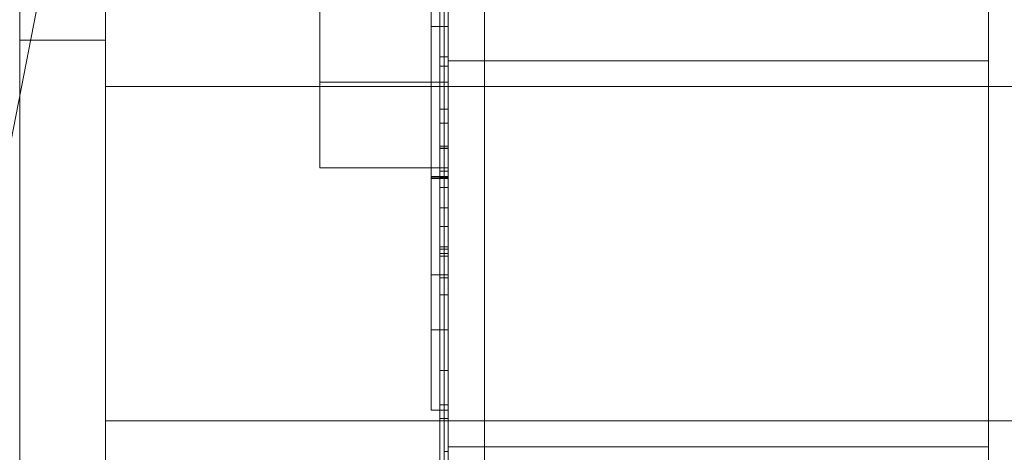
# Model space of a CAD drawing. Header units: inches. Extents: x 1 to 109, y 1 to 85.
# Tile 121 of 256: x 87.2711 to 87.3668, y 15.479 to 15.521. Entities that reach past the tile are written whole.
import ezdxf

# ---------------------------------------------------------------- set-up
doc = ezdxf.new("R2010")
doc.units = ezdxf.units.IN
doc.header["$MEASUREMENT"] = 0

msp = doc.modelspace()

# ---------------------------------------------------------------- linework, layer by layer
at = {"color": 7, "linetype": 'Continuous', "lineweight": 15, "ltscale": 5}
for p, q in [((87.316226, 21.519105), (87.316226, 15.477438)), ((87.312721, 17.831605), (87.312721, 14.831605)), ((87.365221, 14.831605), (87.365221, 17.831605)), ((87.316226, 15.477438), (87.316226, 16.537438)), ((87.312305, 15.458215), (87.312305, 16.395715)), ((87.312721, 15.458215), (87.312721, 16.395715)), ((87.312305, 15.454995), (87.312305, 16.392495)), ((87.312721, 15.454995), (87.312721, 16.392495)), ((87.312305, 15.406605), (87.312305, 15.593632)), ((87.312721, 15.406605), (87.312721, 15.593632)), ((87.312305, 15.406605), (87.312305, 15.590412)), ((87.312721, 15.406605), (87.312721, 15.590412)), ((87.254024, 15.42637), (87.282779, 15.573701)), ((87.300221, 15.564938), (87.300221, 15.514938)), ((87.312721, 15.064938), (87.312721, 15.564938)), ((87.312721, 15.564938), (87.312721, 15.514938)), ((87.271055, 15.439938), (87.271055, 15.556605)), ((87.279388, 15.556605), (87.279388, 15.439938)), ((87.312721, 15.439938), (87.312721, 15.556605)), ((87.311888, 15.512302), (87.311888, 15.537008)), ((87.312721, 15.512302), (87.312721, 15.537008)), ((87.311888, 15.508525), (87.311888, 15.52766)), ((87.312721, 15.508525), (87.312721, 15.52766)), ((87.311888, 15.525323), (87.311888, 15.517404)), ((87.312721, 15.525323), (87.312721, 15.517404)), ((87.311888, 15.52188), (87.311888, 15.502745)), ((87.312721, 15.52188), (87.312721, 15.502745)), ((87.311055, 15.520361), (87.312721, 15.520361)), ((87.279388, 15.51903), (87.271055, 15.51903)), ((87.271055, 15.477514), (87.271055, 15.51903)), ((87.279388, 15.514522), (87.279388, 15.519009)), ((87.311888, 15.517404), (87.311888, 15.512302)), ((87.311888, 15.517404), (87.312721, 15.517404)), ((87.312721, 15.517404), (87.312721, 15.512302)), ((87.365221, 15.517022), (87.312721, 15.517022)), ((87.312721, 15.517022), (87.312721, 15.479607)), ((87.365221, 15.517022), (87.365221, 15.479607)), ((87.311888, 15.516496), (87.312721, 15.516496)), ((87.300221, 15.514938), (87.312721, 15.514938)), ((87.300221, 15.506605), (87.300221, 15.514938)), ((87.312721, 15.506605), (87.312721, 15.514938)), ((87.279388, 15.514522), (87.279388, 15.482022)), ((87.279388, 15.482022), (87.279388, 15.514522)), ((87.279388, 15.482022), (87.279388, 15.514522)), ((87.279388, 15.514522), (87.416888, 15.514522)), ((87.311888, 15.512302), (87.312721, 15.512302)), ((87.311888, 15.510966), (87.312721, 15.510966)), ((87.311888, 15.510966), (87.311888, 15.506292)), ((87.312721, 15.510966), (87.312721, 15.506292)), ((87.311888, 15.508713), (87.311888, 15.498947)), ((87.311888, 15.508713), (87.312721, 15.508713)), ((87.311888, 15.508525), (87.312721, 15.508525)), ((87.311888, 15.498947), (87.311888, 15.508483)), ((87.311888, 15.508483), (87.312721, 15.508483)), ((87.312721, 15.508713), (87.312721, 15.498947)), ((87.312721, 15.498947), (87.312721, 15.508483)), ((87.300221, 15.506605), (87.312721, 15.506605)), ((87.311888, 15.506292), (87.312721, 15.506292)), ((87.312305, 15.506605), (87.312305, 15.475828)), ((87.312305, 15.506605), (87.312721, 15.506605)), ((87.312305, 15.506605), (87.312305, 15.479048)), ((87.312305, 15.506605), (87.312305, 15.460492)), ((87.312305, 15.506605), (87.312305, 15.468632)), ((87.312305, 15.506605), (87.312305, 15.465412)), ((87.312721, 15.506605), (87.312721, 15.475828)), ((87.312721, 15.506605), (87.312721, 15.479048)), ((87.312721, 15.506605), (87.312721, 15.460492)), ((87.312721, 15.506605), (87.312721, 15.468632)), ((87.312721, 15.506605), (87.312721, 15.465412)), ((87.311055, 15.505763), (87.312721, 15.505763)), ((87.311055, 15.505737), (87.312721, 15.505737)), ((87.311055, 15.505703), (87.312721, 15.505703)), ((87.311055, 15.505581), (87.312721, 15.505581)), ((87.311888, 15.505625), (87.312721, 15.505625)), ((87.311888, 15.505625), (87.311888, 15.50093)), ((87.311888, 15.498707), (87.311888, 15.505625)), ((87.312721, 15.505625), (87.312721, 15.50093)), ((87.312721, 15.498707), (87.312721, 15.505625)), ((87.311888, 15.494273), (87.311888, 15.504696)), ((87.311888, 15.504696), (87.312721, 15.504696)), ((87.312721, 15.494273), (87.312721, 15.504696)), ((87.311888, 15.502745), (87.311888, 15.498947)), ((87.311888, 15.502745), (87.312721, 15.502745)), ((87.312721, 15.502745), (87.312721, 15.498947)), ((87.311888, 15.50093), (87.312721, 15.50093)), ((87.311888, 15.50093), (87.311888, 15.495942)), ((87.312721, 15.50093), (87.312721, 15.495942)), ((87.311888, 15.498947), (87.311888, 15.494273)), ((87.311888, 15.498947), (87.312721, 15.498947)), ((87.311888, 15.498707), (87.312721, 15.498707)), ((87.311888, 15.498029), (87.311888, 15.498707)), ((87.312721, 15.498947), (87.312721, 15.494273)), ((87.312721, 15.498029), (87.312721, 15.498707)), ((87.311888, 15.498279), (87.312721, 15.498279)), ((87.311888, 15.498279), (87.311888, 15.486928)), ((87.311888, 15.470902), (87.311888, 15.498279)), ((87.311888, 15.498029), (87.312721, 15.498029)), ((87.311888, 15.476578), (87.311888, 15.498029)), ((87.312721, 15.498279), (87.312721, 15.486928)), ((87.312721, 15.470902), (87.312721, 15.498279)), ((87.312721, 15.476578), (87.312721, 15.498029)), ((87.311055, 15.496208), (87.312721, 15.496208)), ((87.311888, 15.495942), (87.312721, 15.495942)), ((87.311888, 15.495942), (87.311888, 15.477141)), ((87.312721, 15.495942), (87.312721, 15.477141)), ((87.311888, 15.494273), (87.312721, 15.494273)), ((87.311055, 15.49087), (87.312721, 15.49087)), ((87.311888, 15.486928), (87.312721, 15.486928)), ((87.311888, 15.486928), (87.311888, 15.482254)), ((87.312721, 15.486928), (87.312721, 15.482254)), ((87.311888, 15.483589), (87.312721, 15.483589)), ((87.311055, 15.483079), (87.312721, 15.483079)), ((87.311888, 15.482254), (87.311888, 15.470902)), ((87.311888, 15.482254), (87.312721, 15.482254)), ((87.312721, 15.482254), (87.312721, 15.470902)), ((87.279388, 15.482022), (87.279388, 15.477534)), ((87.416888, 15.482022), (87.279388, 15.482022)), ((87.312721, 15.479522), (87.365221, 15.479522)), ((87.312305, 15.479048), (87.312721, 15.479048)), ((87.312305, 15.460492), (87.312305, 15.479048)), ((87.312721, 15.460492), (87.312721, 15.479048))]:
    msp.add_line(p, q, dxfattribs=at)
for points, knots in [([(87.311055, 15.528152), (87.311055, 15.528145), (87.311055, 15.528131), (87.311055, 15.528101), (87.311055, 15.528052), (87.311055, 15.527973), (87.311055, 15.527866), (87.311055, 15.527733), (87.311055, 15.527573), (87.311055, 15.527384), (87.311055, 15.527165), (87.311055, 15.526915), (87.311055, 15.526634), (87.311055, 15.526323), (87.311055, 15.525981), (87.311055, 15.525612), (87.311055, 15.525216), (87.311055, 15.524795), (87.311055, 15.524346), (87.311055, 15.523871), (87.311055, 15.523371), (87.311055, 15.52282), (87.311055, 15.522214), (87.311055, 15.521547), (87.311055, 15.520853), (87.311055, 15.520169), (87.311055, 15.519502), (87.311055, 15.518854), (87.311055, 15.51819), (87.311055, 15.517508), (87.311055, 15.516809), (87.311055, 15.516108), (87.311055, 15.515407), (87.311055, 15.514708), (87.311055, 15.513996), (87.311055, 15.513274), (87.311055, 15.512543), (87.311055, 15.511803), (87.311055, 15.511056), (87.311055, 15.510302), (87.311055, 15.509544), (87.311055, 15.508786), (87.311055, 15.508029), (87.311055, 15.507275), (87.311055, 15.506519), (87.311055, 15.506015), (87.311055, 15.505763)], [0, 0, 0, 0, 0.021956, 0.043902, 0.065842, 0.087789, 0.109745, 0.131703, 0.153656, 0.175607, 0.198605, 0.221605, 0.244603, 0.267598, 0.290595, 0.313597, 0.336598, 0.359596, 0.38259, 0.405585, 0.428585, 0.451586, 0.478689, 0.50579, 0.532891, 0.559996, 0.582995, 0.605992, 0.628988, 0.651986, 0.674984, 0.697983, 0.719667, 0.741352, 0.763037, 0.784722, 0.806406, 0.828088, 0.849771, 0.871458, 0.893149, 0.914835, 0.936125, 0.957408, 0.978699, 1, 1, 1, 1]), ([(87.311055, 15.505703), (87.311055, 15.505964), (87.311055, 15.506486), (87.311055, 15.507269), (87.311055, 15.508051), (87.311055, 15.50883), (87.311055, 15.509605), (87.311055, 15.510376), (87.311055, 15.51114), (87.311055, 15.51191), (87.311055, 15.512684), (87.311055, 15.51346), (87.311055, 15.514224), (87.311055, 15.514974), (87.311055, 15.515711), (87.311055, 15.516481), (87.311055, 15.517281), (87.311055, 15.518104), (87.311055, 15.518902), (87.311055, 15.519673), (87.311055, 15.520415), (87.311055, 15.521127), (87.311055, 15.521812), (87.311055, 15.522472), (87.311055, 15.523071), (87.311055, 15.52361), (87.311055, 15.524094), (87.311055, 15.524555), (87.311055, 15.524992), (87.311055, 15.525404), (87.311055, 15.525784), (87.311055, 15.52613), (87.311055, 15.526443), (87.311055, 15.526729), (87.311055, 15.526986), (87.311055, 15.527235), (87.311055, 15.527467), (87.311055, 15.527676), (87.311055, 15.52785), (87.311055, 15.527976), (87.311055, 15.528059), (87.311055, 15.528105), (87.311055, 15.528133), (87.311055, 15.528145), (87.311055, 15.528152)], [0, 0, 0, 0, 0.021958, 0.043905, 0.065843, 0.08779, 0.109748, 0.131708, 0.153662, 0.175612, 0.19861, 0.221611, 0.244609, 0.267605, 0.290604, 0.313605, 0.341203, 0.368798, 0.396394, 0.423991, 0.451585, 0.478687, 0.505793, 0.532899, 0.559999, 0.582994, 0.605994, 0.628993, 0.651991, 0.674987, 0.697986, 0.719671, 0.741355, 0.76304, 0.784726, 0.806411, 0.833511, 0.860615, 0.887729, 0.914836, 0.936123, 0.957404, 0.978697, 1, 1, 1, 1]), ([(87.312721, 15.528152), (87.312721, 15.528145), (87.312721, 15.528131), (87.312721, 15.528101), (87.312721, 15.528052), (87.312721, 15.527973), (87.312721, 15.527866), (87.312721, 15.527733), (87.312721, 15.527573), (87.312721, 15.527384), (87.312721, 15.527165), (87.312721, 15.526915), (87.312721, 15.526634), (87.312721, 15.526323), (87.312721, 15.525981), (87.312721, 15.525612), (87.312721, 15.525216), (87.312721, 15.524795), (87.312721, 15.524346), (87.312721, 15.523871), (87.312721, 15.523371), (87.312721, 15.52282), (87.312721, 15.522214), (87.312721, 15.521547), (87.312721, 15.520853), (87.312721, 15.520169), (87.312721, 15.519502), (87.312721, 15.518854), (87.312721, 15.51819), (87.312721, 15.517508), (87.312721, 15.516809), (87.312721, 15.516108), (87.312721, 15.515407), (87.312721, 15.514708), (87.312721, 15.513996), (87.312721, 15.513274), (87.312721, 15.512543), (87.312721, 15.511803), (87.312721, 15.511056), (87.312721, 15.510302), (87.312721, 15.509544), (87.312721, 15.508786), (87.312721, 15.508029), (87.312721, 15.507275), (87.312721, 15.506519), (87.312721, 15.506015), (87.312721, 15.505763)], [0, 0, 0, 0, 0.021956, 0.043902, 0.065842, 0.087789, 0.109745, 0.131703, 0.153656, 0.175607, 0.198605, 0.221605, 0.244603, 0.267598, 0.290595, 0.313597, 0.336598, 0.359596, 0.38259, 0.405585, 0.428585, 0.451586, 0.478689, 0.50579, 0.532891, 0.559996, 0.582995, 0.605992, 0.628988, 0.651986, 0.674984, 0.697983, 0.719667, 0.741352, 0.763037, 0.784722, 0.806406, 0.828088, 0.849771, 0.871458, 0.893149, 0.914835, 0.936125, 0.957408, 0.978699, 1, 1, 1, 1]), ([(87.312721, 15.505703), (87.312721, 15.505964), (87.312721, 15.506486), (87.312721, 15.507269), (87.312721, 15.508051), (87.312721, 15.50883), (87.312721, 15.509605), (87.312721, 15.510376), (87.312721, 15.51114), (87.312721, 15.51191), (87.312721, 15.512684), (87.312721, 15.51346), (87.312721, 15.514224), (87.312721, 15.514974), (87.312721, 15.515711), (87.312721, 15.516481), (87.312721, 15.517281), (87.312721, 15.518104), (87.312721, 15.518902), (87.312721, 15.519673), (87.312721, 15.520415), (87.312721, 15.521127), (87.312721, 15.521812), (87.312721, 15.522472), (87.312721, 15.523071), (87.312721, 15.52361), (87.312721, 15.524094), (87.312721, 15.524555), (87.312721, 15.524992), (87.312721, 15.525404), (87.312721, 15.525784), (87.312721, 15.52613), (87.312721, 15.526443), (87.312721, 15.526729), (87.312721, 15.526986), (87.312721, 15.527235), (87.312721, 15.527467), (87.312721, 15.527676), (87.312721, 15.52785), (87.312721, 15.527976), (87.312721, 15.528059), (87.312721, 15.528105), (87.312721, 15.528133), (87.312721, 15.528145), (87.312721, 15.528152)], [0, 0, 0, 0, 0.021958, 0.043905, 0.065843, 0.08779, 0.109748, 0.131708, 0.153662, 0.175612, 0.19861, 0.221611, 0.244609, 0.267605, 0.290604, 0.313605, 0.341203, 0.368798, 0.396394, 0.423991, 0.451585, 0.478687, 0.505793, 0.532899, 0.559999, 0.582994, 0.605994, 0.628993, 0.651991, 0.674987, 0.697986, 0.719671, 0.741355, 0.76304, 0.784726, 0.806411, 0.833511, 0.860615, 0.887729, 0.914836, 0.936123, 0.957404, 0.978697, 1, 1, 1, 1]), ([(87.311888, 15.526992), (87.311888, 15.526985), (87.311888, 15.526971), (87.311888, 15.526939), (87.311888, 15.526883), (87.311888, 15.526792), (87.311888, 15.526667), (87.311888, 15.526508), (87.311888, 15.526324), (87.311888, 15.526118), (87.311888, 15.525892), (87.311888, 15.52564), (87.311888, 15.525363), (87.311888, 15.52506), (87.311888, 15.524732), (87.311888, 15.524379), (87.311888, 15.524002), (87.311888, 15.523602), (87.311888, 15.523179), (87.311888, 15.522735), (87.311888, 15.522243), (87.311888, 15.5217), (87.311888, 15.521105), (87.311888, 15.520491), (87.311888, 15.519892), (87.311888, 15.519312), (87.311888, 15.518752), (87.311888, 15.518183), (87.311888, 15.517609), (87.311888, 15.517028), (87.311888, 15.516328), (87.311888, 15.515508), (87.311888, 15.514569), (87.311888, 15.513602), (87.311888, 15.512609), (87.311888, 15.51159), (87.311888, 15.510569), (87.311888, 15.509547), (87.311888, 15.508866), (87.311888, 15.508525)], [0, 0, 0, 0, 0.025107, 0.0501912, 0.0752529, 0.100328, 0.1254287, 0.1505401, 0.1756429, 0.1986451, 0.221645, 0.2446492, 0.267656, 0.2906616, 0.3136664, 0.3366722, 0.3596801, 0.3826911, 0.4057027, 0.4287094, 0.451708, 0.478812, 0.5059298, 0.5330562, 0.5601742, 0.5831708, 0.6061571, 0.6291472, 0.6521417, 0.6751281, 0.6981122, 0.734243, 0.7703638, 0.8064856, 0.8451902, 0.8838928, 0.9225964, 0.9612967, 1, 1, 1, 1]), ([(87.311888, 15.516496), (87.311888, 15.516704), (87.311888, 15.517121), (87.311888, 15.517741), (87.311888, 15.518349), (87.311888, 15.518948), (87.311888, 15.519533), (87.311888, 15.520102), (87.311888, 15.520653), (87.311888, 15.521187), (87.311888, 15.521707), (87.311888, 15.522213), (87.311888, 15.522705), (87.311888, 15.523176), (87.311888, 15.523621), (87.311888, 15.524041), (87.311888, 15.524446), (87.311888, 15.524827), (87.311888, 15.525171), (87.311888, 15.525487), (87.311888, 15.525776), (87.311888, 15.52603), (87.311888, 15.526252), (87.311888, 15.526447), (87.311888, 15.526608), (87.311888, 15.526735), (87.311888, 15.526835), (87.311888, 15.52691), (87.311888, 15.526959), (87.311888, 15.526982), (87.311888, 15.526989), (87.311888, 15.526992)], [0, 0, 0, 0, 0.03513, 0.070236, 0.105356, 0.140489, 0.17561, 0.210103, 0.244601, 0.279097, 0.313594, 0.34879, 0.383996, 0.419198, 0.454384, 0.489591, 0.524803, 0.55999, 0.595188, 0.630403, 0.665603, 0.700795, 0.736001, 0.771206, 0.806401, 0.838666, 0.870939, 0.903213, 0.935473, 0.967729, 1, 1, 1, 1]), ([(87.312721, 15.526992), (87.312721, 15.526985), (87.312721, 15.526971), (87.312721, 15.526939), (87.312721, 15.526883), (87.312721, 15.526792), (87.312721, 15.526667), (87.312721, 15.526508), (87.312721, 15.526324), (87.312721, 15.526118), (87.312721, 15.525892), (87.312721, 15.52564), (87.312721, 15.525363), (87.312721, 15.52506), (87.312721, 15.524732), (87.312721, 15.524379), (87.312721, 15.524002), (87.312721, 15.523602), (87.312721, 15.523179), (87.312721, 15.522735), (87.312721, 15.522243), (87.312721, 15.5217), (87.312721, 15.521105), (87.312721, 15.520491), (87.312721, 15.519892), (87.312721, 15.519312), (87.312721, 15.518752), (87.312721, 15.518183), (87.312721, 15.517609), (87.312721, 15.517028), (87.312721, 15.516328), (87.312721, 15.515508), (87.312721, 15.514569), (87.312721, 15.513602), (87.312721, 15.512609), (87.312721, 15.51159), (87.312721, 15.510569), (87.312721, 15.509547), (87.312721, 15.508866), (87.312721, 15.508525)], [0, 0, 0, 0, 0.025107, 0.0501912, 0.0752529, 0.100328, 0.1254287, 0.1505401, 0.1756429, 0.1986451, 0.221645, 0.2446492, 0.267656, 0.2906616, 0.3136664, 0.3366722, 0.3596801, 0.3826911, 0.4057027, 0.4287094, 0.451708, 0.478812, 0.5059298, 0.5330562, 0.5601742, 0.5831708, 0.6061571, 0.6291472, 0.6521417, 0.6751281, 0.6981122, 0.734243, 0.7703638, 0.8064856, 0.8451902, 0.8838928, 0.9225964, 0.9612967, 1, 1, 1, 1]), ([(87.312721, 15.516496), (87.312721, 15.516704), (87.312721, 15.517121), (87.312721, 15.517741), (87.312721, 15.518349), (87.312721, 15.518948), (87.312721, 15.519533), (87.312721, 15.520102), (87.312721, 15.520653), (87.312721, 15.521187), (87.312721, 15.521707), (87.312721, 15.522213), (87.312721, 15.522705), (87.312721, 15.523176), (87.312721, 15.523621), (87.312721, 15.524041), (87.312721, 15.524446), (87.312721, 15.524827), (87.312721, 15.525171), (87.312721, 15.525487), (87.312721, 15.525776), (87.312721, 15.52603), (87.312721, 15.526252), (87.312721, 15.526447), (87.312721, 15.526608), (87.312721, 15.526735), (87.312721, 15.526835), (87.312721, 15.52691), (87.312721, 15.526959), (87.312721, 15.526982), (87.312721, 15.526989), (87.312721, 15.526992)], [0, 0, 0, 0, 0.03513, 0.070236, 0.105356, 0.140489, 0.17561, 0.210103, 0.244601, 0.279097, 0.313594, 0.34879, 0.383996, 0.419198, 0.454384, 0.489591, 0.524803, 0.55999, 0.595188, 0.630403, 0.665603, 0.700795, 0.736001, 0.771206, 0.806401, 0.838666, 0.870939, 0.903213, 0.935473, 0.967729, 1, 1, 1, 1]), ([(87.311888, 15.522318), (87.311888, 15.522312), (87.311888, 15.5223), (87.311888, 15.522272), (87.311888, 15.522226), (87.311888, 15.522151), (87.311888, 15.522051), (87.311888, 15.521918), (87.311888, 15.521749), (87.311888, 15.521541), (87.311888, 15.521306), (87.311888, 15.521044), (87.311888, 15.520756), (87.311888, 15.520443), (87.311888, 15.520107), (87.311888, 15.519747), (87.311888, 15.519367), (87.311888, 15.51897), (87.311888, 15.518558), (87.311888, 15.518128), (87.311888, 15.517691), (87.311888, 15.517248), (87.311888, 15.516801), (87.311888, 15.516346), (87.311888, 15.515886), (87.311888, 15.515422), (87.311888, 15.514864), (87.311888, 15.514213), (87.311888, 15.513469), (87.311888, 15.512639), (87.311888, 15.511722), (87.311888, 15.51072), (87.311888, 15.509716), (87.311888, 15.509047), (87.311888, 15.508713)], [0, 0, 0, 0, 0.023357, 0.046686, 0.069992, 0.093324, 0.116683, 0.140045, 0.16756, 0.195068, 0.222573, 0.250079, 0.278091, 0.306104, 0.33411, 0.362114, 0.390124, 0.417636, 0.445146, 0.472654, 0.500169, 0.526318, 0.552454, 0.578578, 0.604703, 0.630826, 0.656949, 0.698, 0.739049, 0.780099, 0.835073, 0.89005, 0.945024, 1, 1, 1, 1]), ([(87.311888, 15.508483), (87.311888, 15.508773), (87.311888, 15.509353), (87.311888, 15.510222), (87.311888, 15.511091), (87.311888, 15.511959), (87.311888, 15.512826), (87.311888, 15.513596), (87.311888, 15.51427), (87.311888, 15.514846), (87.311888, 15.515419), (87.311888, 15.515987), (87.311888, 15.516546), (87.311888, 15.517093), (87.311888, 15.517607), (87.311888, 15.518089), (87.311888, 15.51854), (87.311888, 15.518974), (87.311888, 15.519385), (87.311888, 15.519771), (87.311888, 15.520131), (87.311888, 15.520467), (87.311888, 15.520778), (87.311888, 15.521067), (87.311888, 15.521331), (87.311888, 15.521566), (87.311888, 15.521769), (87.311888, 15.521941), (87.311888, 15.522083), (87.311888, 15.522191), (87.311888, 15.522261), (87.311888, 15.522297), (87.311888, 15.522311), (87.311888, 15.522318)], [0, 0, 0, 0, 0.04665, 0.093291, 0.13994, 0.186587, 0.233233, 0.279881, 0.311297, 0.342713, 0.374131, 0.405548, 0.436966, 0.468382, 0.499817, 0.527845, 0.555867, 0.583863, 0.611861, 0.639881, 0.667403, 0.694911, 0.722418, 0.749936, 0.777949, 0.805948, 0.833947, 0.861971, 0.890012, 0.917522, 0.944985, 0.972469, 1, 1, 1, 1]), ([(87.312721, 15.508483), (87.312721, 15.508773), (87.312721, 15.509353), (87.312721, 15.510222), (87.312721, 15.511091), (87.312721, 15.511959), (87.312721, 15.512826), (87.312721, 15.513596), (87.312721, 15.51427), (87.312721, 15.514846), (87.312721, 15.515419), (87.312721, 15.515987), (87.312721, 15.516546), (87.312721, 15.517093), (87.312721, 15.517607), (87.312721, 15.518089), (87.312721, 15.51854), (87.312721, 15.518974), (87.312721, 15.519385), (87.312721, 15.519771), (87.312721, 15.520131), (87.312721, 15.520467), (87.312721, 15.520778), (87.312721, 15.521067), (87.312721, 15.521331), (87.312721, 15.521566), (87.312721, 15.521769), (87.312721, 15.521941), (87.312721, 15.522083), (87.312721, 15.522191), (87.312721, 15.522261), (87.312721, 15.522297), (87.312721, 15.522311), (87.312721, 15.522318)], [0, 0, 0, 0, 0.04665, 0.093291, 0.13994, 0.186587, 0.233233, 0.279881, 0.311297, 0.342713, 0.374131, 0.405548, 0.436966, 0.468382, 0.499817, 0.527845, 0.555867, 0.583863, 0.611861, 0.639881, 0.667403, 0.694911, 0.722418, 0.749936, 0.777949, 0.805948, 0.833947, 0.861971, 0.890012, 0.917522, 0.944985, 0.972469, 1, 1, 1, 1]), ([(87.312721, 15.522318), (87.312721, 15.522312), (87.312721, 15.5223), (87.312721, 15.522272), (87.312721, 15.522226), (87.312721, 15.522151), (87.312721, 15.522051), (87.312721, 15.521918), (87.312721, 15.521749), (87.312721, 15.521541), (87.312721, 15.521306), (87.312721, 15.521044), (87.312721, 15.520756), (87.312721, 15.520443), (87.312721, 15.520107), (87.312721, 15.519747), (87.312721, 15.519367), (87.312721, 15.51897), (87.312721, 15.518558), (87.312721, 15.518128), (87.312721, 15.517691), (87.312721, 15.517248), (87.312721, 15.516801), (87.312721, 15.516346), (87.312721, 15.515886), (87.312721, 15.515422), (87.312721, 15.514864), (87.312721, 15.514213), (87.312721, 15.513469), (87.312721, 15.512639), (87.312721, 15.511722), (87.312721, 15.51072), (87.312721, 15.509716), (87.312721, 15.509047), (87.312721, 15.508713)], [0, 0, 0, 0, 0.023357, 0.046686, 0.069992, 0.093324, 0.116683, 0.140045, 0.16756, 0.195068, 0.222573, 0.250079, 0.278091, 0.306104, 0.33411, 0.362114, 0.390124, 0.417636, 0.445146, 0.472654, 0.500169, 0.526318, 0.552454, 0.578578, 0.604703, 0.630826, 0.656949, 0.698, 0.739049, 0.780099, 0.835073, 0.89005, 0.945024, 1, 1, 1, 1]), ([(87.311055, 15.520361), (87.311055, 15.520355), (87.311055, 15.520343), (87.311055, 15.52031), (87.311055, 15.520246), (87.311055, 15.520149), (87.311055, 15.520021), (87.311055, 15.519864), (87.311055, 15.519683), (87.311055, 15.519478), (87.311055, 15.519246), (87.311055, 15.518987), (87.311055, 15.5187), (87.311055, 15.518386), (87.311055, 15.518045), (87.311055, 15.517679), (87.311055, 15.51729), (87.311055, 15.516882), (87.311055, 15.516457), (87.311055, 15.516017), (87.311055, 15.515561), (87.311055, 15.515085), (87.311055, 15.514587), (87.311055, 15.514068), (87.311055, 15.513535), (87.311055, 15.512987), (87.311055, 15.512425), (87.311055, 15.51185), (87.311055, 15.511265), (87.311055, 15.510671), (87.311055, 15.510063), (87.311055, 15.509443), (87.311055, 15.50881), (87.311055, 15.508171), (87.311055, 15.507527), (87.311055, 15.50688), (87.311055, 15.50623), (87.311055, 15.505797), (87.311055, 15.505581)], [0, 0, 0, 0, 0.0292726, 0.0585294, 0.0877892, 0.1170635, 0.1463379, 0.1756066, 0.203202, 0.2307989, 0.2583971, 0.2859959, 0.313593, 0.3411908, 0.36879, 0.3963877, 0.4239852, 0.4515809, 0.4786824, 0.5057882, 0.5328962, 0.5599979, 0.5875877, 0.6151845, 0.6427913, 0.6703922, 0.6979808, 0.7250842, 0.7521971, 0.7793032, 0.8064044, 0.834062, 0.8617206, 0.8893815, 0.9170439, 0.9446949, 0.9723416, 1, 1, 1, 1]), ([(87.311055, 15.505737), (87.311055, 15.505965), (87.311055, 15.50642), (87.311055, 15.507103), (87.311055, 15.507783), (87.311055, 15.508459), (87.311055, 15.509128), (87.311055, 15.509778), (87.311055, 15.510407), (87.311055, 15.511015), (87.311055, 15.511611), (87.311055, 15.512195), (87.311055, 15.512764), (87.311055, 15.513318), (87.311055, 15.513856), (87.311055, 15.514377), (87.311055, 15.514882), (87.311055, 15.515368), (87.311055, 15.515834), (87.311055, 15.516281), (87.311055, 15.516709), (87.311055, 15.517119), (87.311055, 15.51751), (87.311055, 15.517883), (87.311055, 15.518234), (87.311055, 15.518562), (87.311055, 15.518859), (87.311055, 15.519126), (87.311055, 15.519366), (87.311055, 15.519581), (87.311055, 15.519771), (87.311055, 15.519931), (87.311055, 15.520065), (87.311055, 15.520175), (87.311055, 15.52026), (87.311055, 15.520316), (87.311055, 15.520345), (87.311055, 15.520356), (87.311055, 15.520361)], [0, 0, 0, 0, 0.029273, 0.058529, 0.087791, 0.117067, 0.146339, 0.175608, 0.203206, 0.230804, 0.258401, 0.286001, 0.313599, 0.341197, 0.368796, 0.396391, 0.423988, 0.451585, 0.478688, 0.505793, 0.532899, 0.560001, 0.587595, 0.615193, 0.642798, 0.670394, 0.697984, 0.725089, 0.752203, 0.779312, 0.80641, 0.83406, 0.861723, 0.889392, 0.91705, 0.94469, 0.972336, 1, 1, 1, 1]), ([(87.312721, 15.520361), (87.312721, 15.520355), (87.312721, 15.520343), (87.312721, 15.52031), (87.312721, 15.520246), (87.312721, 15.520149), (87.312721, 15.520021), (87.312721, 15.519864), (87.312721, 15.519683), (87.312721, 15.519478), (87.312721, 15.519246), (87.312721, 15.518987), (87.312721, 15.5187), (87.312721, 15.518386), (87.312721, 15.518045), (87.312721, 15.517679), (87.312721, 15.51729), (87.312721, 15.516882), (87.312721, 15.516457), (87.312721, 15.516017), (87.312721, 15.515561), (87.312721, 15.515085), (87.312721, 15.514587), (87.312721, 15.514068), (87.312721, 15.513535), (87.312721, 15.512987), (87.312721, 15.512425), (87.312721, 15.51185), (87.312721, 15.511265), (87.312721, 15.510671), (87.312721, 15.510063), (87.312721, 15.509443), (87.312721, 15.50881), (87.312721, 15.508171), (87.312721, 15.507527), (87.312721, 15.50688), (87.312721, 15.50623), (87.312721, 15.505797), (87.312721, 15.505581)], [0, 0, 0, 0, 0.0292726, 0.0585294, 0.0877892, 0.1170635, 0.1463379, 0.1756066, 0.203202, 0.2307989, 0.2583971, 0.2859959, 0.313593, 0.3411908, 0.36879, 0.3963877, 0.4239852, 0.4515809, 0.4786824, 0.5057882, 0.5328962, 0.5599979, 0.5875877, 0.6151845, 0.6427913, 0.6703922, 0.6979808, 0.7250842, 0.7521971, 0.7793032, 0.8064044, 0.834062, 0.8617206, 0.8893815, 0.9170439, 0.9446949, 0.9723416, 1, 1, 1, 1]), ([(87.312721, 15.505737), (87.312721, 15.505965), (87.312721, 15.50642), (87.312721, 15.507103), (87.312721, 15.507783), (87.312721, 15.508459), (87.312721, 15.509128), (87.312721, 15.509778), (87.312721, 15.510407), (87.312721, 15.511015), (87.312721, 15.511611), (87.312721, 15.512195), (87.312721, 15.512764), (87.312721, 15.513318), (87.312721, 15.513856), (87.312721, 15.514377), (87.312721, 15.514882), (87.312721, 15.515368), (87.312721, 15.515834), (87.312721, 15.516281), (87.312721, 15.516709), (87.312721, 15.517119), (87.312721, 15.51751), (87.312721, 15.517883), (87.312721, 15.518234), (87.312721, 15.518562), (87.312721, 15.518859), (87.312721, 15.519126), (87.312721, 15.519366), (87.312721, 15.519581), (87.312721, 15.519771), (87.312721, 15.519931), (87.312721, 15.520065), (87.312721, 15.520175), (87.312721, 15.52026), (87.312721, 15.520316), (87.312721, 15.520345), (87.312721, 15.520356), (87.312721, 15.520361)], [0, 0, 0, 0, 0.029273, 0.058529, 0.087791, 0.117067, 0.146339, 0.175608, 0.203206, 0.230804, 0.258401, 0.286001, 0.313599, 0.341197, 0.368796, 0.396391, 0.423988, 0.451585, 0.478688, 0.505793, 0.532899, 0.560001, 0.587595, 0.615193, 0.642798, 0.670394, 0.697984, 0.725089, 0.752203, 0.779312, 0.80641, 0.83406, 0.861723, 0.889392, 0.91705, 0.94469, 0.972336, 1, 1, 1, 1]), ([(87.311888, 15.504696), (87.311888, 15.505248), (87.311888, 15.506353), (87.311888, 15.508011), (87.311888, 15.509668), (87.311888, 15.511061), (87.311888, 15.512191), (87.311888, 15.513056), (87.311888, 15.513921), (87.311888, 15.514785), (87.311888, 15.515646), (87.311888, 15.516213), (87.311888, 15.516496)], [0, 0, 0, 0, 0.139998, 0.28, 0.419993, 0.56, 0.633328, 0.706662, 0.779997, 0.853333, 0.926667, 1, 1, 1, 1]), ([(87.312721, 15.504696), (87.312721, 15.505248), (87.312721, 15.506353), (87.312721, 15.508011), (87.312721, 15.509668), (87.312721, 15.511061), (87.312721, 15.512191), (87.312721, 15.513056), (87.312721, 15.513921), (87.312721, 15.514785), (87.312721, 15.515646), (87.312721, 15.516213), (87.312721, 15.516496)], [0, 0, 0, 0, 0.139998, 0.28, 0.419993, 0.56, 0.633328, 0.706662, 0.779997, 0.853333, 0.926667, 1, 1, 1, 1]), ([(87.311055, 15.505763), (87.311055, 15.505501), (87.311055, 15.504976), (87.311055, 15.504189), (87.311055, 15.503404), (87.311055, 15.502621), (87.311055, 15.501841), (87.311055, 15.501065), (87.311055, 15.500294), (87.311055, 15.499516), (87.311055, 15.498734), (87.311055, 15.497951), (87.311055, 15.497179), (87.311055, 15.496419), (87.311055, 15.495671), (87.311055, 15.494937), (87.311055, 15.494219), (87.311055, 15.493519), (87.311055, 15.492837), (87.311055, 15.492174), (87.311055, 15.491529), (87.311055, 15.490867), (87.311055, 15.49019), (87.311055, 15.489504), (87.311055, 15.488846), (87.311055, 15.488249), (87.311055, 15.487706), (87.311055, 15.487216), (87.311055, 15.486749), (87.311055, 15.486307), (87.311055, 15.485891), (87.311055, 15.48548), (87.311055, 15.485079), (87.311055, 15.484696), (87.311055, 15.484351), (87.311055, 15.484067), (87.311055, 15.483836), (87.311055, 15.48365), (87.311055, 15.483492), (87.311055, 15.48336), (87.311055, 15.483256), (87.311055, 15.483179), (87.311055, 15.483131), (87.311055, 15.483101), (87.311055, 15.483087), (87.311055, 15.483079)], [0, 0, 0, 0, 0.021961, 0.04391, 0.065845, 0.087785, 0.109739, 0.131704, 0.153666, 0.175617, 0.198606, 0.221601, 0.244604, 0.267609, 0.290608, 0.313603, 0.336601, 0.359602, 0.382602, 0.405599, 0.428598, 0.451596, 0.4787, 0.505803, 0.532905, 0.560008, 0.583006, 0.606003, 0.628999, 0.651997, 0.674996, 0.697993, 0.725095, 0.7522, 0.779306, 0.806409, 0.82809, 0.849773, 0.87146, 0.893149, 0.914835, 0.936126, 0.95741, 0.978701, 1, 1, 1, 1]), ([(87.311055, 15.496208), (87.311055, 15.496379), (87.311055, 15.496721), (87.311055, 15.497244), (87.311055, 15.497786), (87.311055, 15.498342), (87.311055, 15.498908), (87.311055, 15.499483), (87.311055, 15.500067), (87.311055, 15.500662), (87.311055, 15.501269), (87.311055, 15.501889), (87.311055, 15.50252), (87.311055, 15.503157), (87.311055, 15.503799), (87.311055, 15.504443), (87.311055, 15.50509), (87.311055, 15.505521), (87.311055, 15.505737)], [0, 0, 0, 0, 0.062732, 0.125427, 0.188133, 0.250871, 0.313602, 0.375195, 0.436792, 0.498401, 0.560008, 0.622862, 0.685712, 0.74858, 0.811456, 0.874299, 0.937131, 1, 1, 1, 1]), ([(87.311055, 15.483079), (87.311055, 15.483083), (87.311055, 15.483091), (87.311055, 15.483132), (87.311055, 15.483221), (87.311055, 15.483338), (87.311055, 15.483484), (87.311055, 15.483672), (87.311055, 15.483885), (87.311055, 15.484118), (87.311055, 15.484379), (87.311055, 15.484674), (87.311055, 15.484992), (87.311055, 15.485334), (87.311055, 15.485706), (87.311055, 15.486105), (87.311055, 15.486529), (87.311055, 15.486977), (87.311055, 15.487448), (87.311055, 15.487943), (87.311055, 15.488495), (87.311055, 15.489106), (87.311055, 15.489781), (87.311055, 15.490487), (87.311055, 15.491181), (87.311055, 15.49186), (87.311055, 15.492522), (87.311055, 15.493202), (87.311055, 15.493895), (87.311055, 15.494601), (87.311055, 15.495308), (87.311055, 15.496015), (87.311055, 15.496721), (87.311055, 15.497436), (87.311055, 15.498159), (87.311055, 15.498893), (87.311055, 15.499636), (87.311055, 15.500385), (87.311055, 15.50114), (87.311055, 15.501902), (87.311055, 15.502664), (87.311055, 15.503424), (87.311055, 15.504182), (87.311055, 15.504942), (87.311055, 15.505449), (87.311055, 15.505703)], [0, 0, 0, 0, 0.025093, 0.05017, 0.075258, 0.100353, 0.125438, 0.150522, 0.175615, 0.198613, 0.221606, 0.244604, 0.267606, 0.290601, 0.313597, 0.336596, 0.359593, 0.382591, 0.405588, 0.428585, 0.451582, 0.478688, 0.50579, 0.532892, 0.559999, 0.582995, 0.605991, 0.62899, 0.651987, 0.674984, 0.697983, 0.719664, 0.741347, 0.763034, 0.784717, 0.806396, 0.828081, 0.849769, 0.871451, 0.893129, 0.914816, 0.936119, 0.95741, 0.978699, 1, 1, 1, 1]), ([(87.311055, 15.505581), (87.311055, 15.505351), (87.311055, 15.504891), (87.311055, 15.504201), (87.311055, 15.503514), (87.311055, 15.502831), (87.311055, 15.502153), (87.311055, 15.501494), (87.311055, 15.500857), (87.311055, 15.500242), (87.311055, 15.499638), (87.311055, 15.499046), (87.311055, 15.498467), (87.311055, 15.497901), (87.311055, 15.497353), (87.311055, 15.496824), (87.311055, 15.496313), (87.311055, 15.49582), (87.311055, 15.495347), (87.311055, 15.494896), (87.311055, 15.494465), (87.311055, 15.494052), (87.311055, 15.493658), (87.311055, 15.493286), (87.311055, 15.49294), (87.311055, 15.492621), (87.311055, 15.492327), (87.311055, 15.492061), (87.311055, 15.491825), (87.311055, 15.491619), (87.311055, 15.491439), (87.311055, 15.491285), (87.311055, 15.491154), (87.311055, 15.491048), (87.311055, 15.490966), (87.311055, 15.490914), (87.311055, 15.490886), (87.311055, 15.490875), (87.311055, 15.49087)], [0, 0, 0, 0, 0.0292746, 0.0585299, 0.0877868, 0.1170618, 0.1463403, 0.1756081, 0.203201, 0.2308003, 0.2583999, 0.2859957, 0.3135951, 0.3411975, 0.3687921, 0.3963834, 0.423985, 0.4515884, 0.4786904, 0.5057888, 0.5328927, 0.5600023, 0.5876035, 0.6151978, 0.6427908, 0.6703909, 0.6979947, 0.7250995, 0.7522002, 0.7793065, 0.8064142, 0.8340685, 0.8617262, 0.8893905, 0.9170482, 0.944691, 0.972338, 1, 1, 1, 1]), ([(87.312721, 15.505763), (87.312721, 15.505501), (87.312721, 15.504976), (87.312721, 15.504189), (87.312721, 15.503404), (87.312721, 15.502621), (87.312721, 15.501841), (87.312721, 15.501065), (87.312721, 15.500294), (87.312721, 15.499516), (87.312721, 15.498734), (87.312721, 15.497951), (87.312721, 15.497179), (87.312721, 15.496419), (87.312721, 15.495671), (87.312721, 15.494937), (87.312721, 15.494219), (87.312721, 15.493519), (87.312721, 15.492837), (87.312721, 15.492174), (87.312721, 15.491529), (87.312721, 15.490867), (87.312721, 15.49019), (87.312721, 15.489504), (87.312721, 15.488846), (87.312721, 15.488249), (87.312721, 15.487706), (87.312721, 15.487216), (87.312721, 15.486749), (87.312721, 15.486307), (87.312721, 15.485891), (87.312721, 15.48548), (87.312721, 15.485079), (87.312721, 15.484696), (87.312721, 15.484351), (87.312721, 15.484067), (87.312721, 15.483836), (87.312721, 15.48365), (87.312721, 15.483492), (87.312721, 15.48336), (87.312721, 15.483256), (87.312721, 15.483179), (87.312721, 15.483131), (87.312721, 15.483101), (87.312721, 15.483087), (87.312721, 15.483079)], [0, 0, 0, 0, 0.021961, 0.04391, 0.065845, 0.087785, 0.109739, 0.131704, 0.153666, 0.175617, 0.198606, 0.221601, 0.244604, 0.267609, 0.290608, 0.313603, 0.336601, 0.359602, 0.382602, 0.405599, 0.428598, 0.451596, 0.4787, 0.505803, 0.532905, 0.560008, 0.583006, 0.606003, 0.628999, 0.651997, 0.674996, 0.697993, 0.725095, 0.7522, 0.779306, 0.806409, 0.82809, 0.849773, 0.87146, 0.893149, 0.914835, 0.936126, 0.95741, 0.978701, 1, 1, 1, 1]), ([(87.312721, 15.496208), (87.312721, 15.496379), (87.312721, 15.496721), (87.312721, 15.497244), (87.312721, 15.497786), (87.312721, 15.498342), (87.312721, 15.498908), (87.312721, 15.499483), (87.312721, 15.500067), (87.312721, 15.500662), (87.312721, 15.501269), (87.312721, 15.501889), (87.312721, 15.50252), (87.312721, 15.503157), (87.312721, 15.503799), (87.312721, 15.504443), (87.312721, 15.50509), (87.312721, 15.505521), (87.312721, 15.505737)], [0, 0, 0, 0, 0.062732, 0.125427, 0.188133, 0.250871, 0.313602, 0.375195, 0.436792, 0.498401, 0.560008, 0.622862, 0.685712, 0.74858, 0.811456, 0.874299, 0.937131, 1, 1, 1, 1]), ([(87.312721, 15.483079), (87.312721, 15.483083), (87.312721, 15.483091), (87.312721, 15.483132), (87.312721, 15.483221), (87.312721, 15.483338), (87.312721, 15.483484), (87.312721, 15.483672), (87.312721, 15.483885), (87.312721, 15.484118), (87.312721, 15.484379), (87.312721, 15.484674), (87.312721, 15.484992), (87.312721, 15.485334), (87.312721, 15.485706), (87.312721, 15.486105), (87.312721, 15.486529), (87.312721, 15.486977), (87.312721, 15.487448), (87.312721, 15.487943), (87.312721, 15.488495), (87.312721, 15.489106), (87.312721, 15.489781), (87.312721, 15.490487), (87.312721, 15.491181), (87.312721, 15.49186), (87.312721, 15.492522), (87.312721, 15.493202), (87.312721, 15.493895), (87.312721, 15.494601), (87.312721, 15.495308), (87.312721, 15.496015), (87.312721, 15.496721), (87.312721, 15.497436), (87.312721, 15.498159), (87.312721, 15.498893), (87.312721, 15.499636), (87.312721, 15.500385), (87.312721, 15.50114), (87.312721, 15.501902), (87.312721, 15.502664), (87.312721, 15.503424), (87.312721, 15.504182), (87.312721, 15.504942), (87.312721, 15.505449), (87.312721, 15.505703)], [0, 0, 0, 0, 0.025093, 0.05017, 0.075258, 0.100353, 0.125438, 0.150522, 0.175615, 0.198613, 0.221606, 0.244604, 0.267606, 0.290601, 0.313597, 0.336596, 0.359593, 0.382591, 0.405588, 0.428585, 0.451582, 0.478688, 0.50579, 0.532892, 0.559999, 0.582995, 0.605991, 0.62899, 0.651987, 0.674984, 0.697983, 0.719664, 0.741347, 0.763034, 0.784717, 0.806396, 0.828081, 0.849769, 0.871451, 0.893129, 0.914816, 0.936119, 0.95741, 0.978699, 1, 1, 1, 1]), ([(87.312721, 15.505581), (87.312721, 15.505351), (87.312721, 15.504891), (87.312721, 15.504201), (87.312721, 15.503514), (87.312721, 15.502831), (87.312721, 15.502153), (87.312721, 15.501494), (87.312721, 15.500857), (87.312721, 15.500242), (87.312721, 15.499638), (87.312721, 15.499046), (87.312721, 15.498467), (87.312721, 15.497901), (87.312721, 15.497353), (87.312721, 15.496824), (87.312721, 15.496313), (87.312721, 15.49582), (87.312721, 15.495347), (87.312721, 15.494896), (87.312721, 15.494465), (87.312721, 15.494052), (87.312721, 15.493658), (87.312721, 15.493286), (87.312721, 15.49294), (87.312721, 15.492621), (87.312721, 15.492327), (87.312721, 15.492061), (87.312721, 15.491825), (87.312721, 15.491619), (87.312721, 15.491439), (87.312721, 15.491285), (87.312721, 15.491154), (87.312721, 15.491048), (87.312721, 15.490966), (87.312721, 15.490914), (87.312721, 15.490886), (87.312721, 15.490875), (87.312721, 15.49087)], [0, 0, 0, 0, 0.0292746, 0.0585299, 0.0877868, 0.1170618, 0.1463403, 0.1756081, 0.203201, 0.2308003, 0.2583999, 0.2859957, 0.3135951, 0.3411975, 0.3687921, 0.3963834, 0.423985, 0.4515884, 0.4786904, 0.5057888, 0.5328927, 0.5600023, 0.5876035, 0.6151978, 0.6427908, 0.6703909, 0.6979947, 0.7250995, 0.7522002, 0.7793065, 0.8064142, 0.8340685, 0.8617262, 0.8893905, 0.9170482, 0.944691, 0.972338, 1, 1, 1, 1]), ([(87.311055, 15.49087), (87.311055, 15.490877), (87.311055, 15.49089), (87.311055, 15.490923), (87.311055, 15.490979), (87.311055, 15.491068), (87.311055, 15.491187), (87.311055, 15.491335), (87.311055, 15.491511), (87.311055, 15.491714), (87.311055, 15.491948), (87.311055, 15.492209), (87.311055, 15.492495), (87.311055, 15.492808), (87.311055, 15.493151), (87.311055, 15.493522), (87.311055, 15.493919), (87.311055, 15.494337), (87.311055, 15.494777), (87.311055, 15.495239), (87.311055, 15.495719), (87.311055, 15.496045), (87.311055, 15.496208)], [0, 0, 0, 0, 0.0522707, 0.1045155, 0.1567531, 0.2090182, 0.2612992, 0.3135817, 0.362863, 0.4121328, 0.4614109, 0.5107054, 0.5600011, 0.609279, 0.6585471, 0.7078288, 0.7571318, 0.8064398, 0.8548395, 0.9032013, 0.9515811, 1, 1, 1, 1]), ([(87.312721, 15.49087), (87.312721, 15.490877), (87.312721, 15.49089), (87.312721, 15.490923), (87.312721, 15.490979), (87.312721, 15.491068), (87.312721, 15.491187), (87.312721, 15.491335), (87.312721, 15.491511), (87.312721, 15.491714), (87.312721, 15.491948), (87.312721, 15.492209), (87.312721, 15.492495), (87.312721, 15.492808), (87.312721, 15.493151), (87.312721, 15.493522), (87.312721, 15.493919), (87.312721, 15.494337), (87.312721, 15.494777), (87.312721, 15.495239), (87.312721, 15.495719), (87.312721, 15.496045), (87.312721, 15.496208)], [0, 0, 0, 0, 0.0522707, 0.1045155, 0.1567531, 0.2090182, 0.2612992, 0.3135817, 0.362863, 0.4121328, 0.4614109, 0.5107054, 0.5600011, 0.609279, 0.6585471, 0.7078288, 0.7571318, 0.8064398, 0.8548395, 0.9032013, 0.9515811, 1, 1, 1, 1]), ([(87.311888, 15.455878), (87.311888, 15.456242), (87.311888, 15.456968), (87.311888, 15.458058), (87.311888, 15.459146), (87.311888, 15.460229), (87.311888, 15.461307), (87.311888, 15.462377), (87.311888, 15.463409), (87.311888, 15.464402), (87.311888, 15.465357), (87.311888, 15.4663), (87.311888, 15.467228), (87.311888, 15.46814), (87.311888, 15.469035), (87.311888, 15.469912), (87.311888, 15.470771), (87.311888, 15.47161), (87.311888, 15.472427), (87.311888, 15.473222), (87.311888, 15.474039), (87.311888, 15.474874), (87.311888, 15.47572), (87.311888, 15.476537), (87.311888, 15.47728), (87.311888, 15.477953), (87.311888, 15.478561), (87.311888, 15.479137), (87.311888, 15.479681), (87.311888, 15.48019), (87.311888, 15.480657), (87.311888, 15.481082), (87.311888, 15.481467), (87.311888, 15.481822), (87.311888, 15.482144), (87.311888, 15.482432), (87.311888, 15.482685), (87.311888, 15.482904), (87.311888, 15.483092), (87.311888, 15.483252), (87.311888, 15.48338), (87.311888, 15.483474), (87.311888, 15.483532), (87.311888, 15.483567), (87.311888, 15.483582), (87.311888, 15.483589)], [0, 0, 0, 0, 0.02509, 0.050169, 0.075247, 0.100336, 0.125428, 0.150515, 0.175601, 0.198602, 0.221604, 0.2446, 0.267593, 0.290592, 0.313594, 0.336594, 0.359592, 0.382588, 0.405587, 0.428586, 0.451582, 0.478685, 0.50579, 0.532893, 0.559995, 0.582993, 0.605992, 0.628989, 0.651987, 0.674987, 0.697985, 0.719668, 0.741353, 0.763039, 0.784726, 0.806409, 0.828087, 0.849769, 0.871459, 0.893152, 0.914837, 0.936124, 0.957405, 0.978697, 1, 1, 1, 1]), ([(87.311888, 15.483589), (87.311888, 15.483582), (87.311888, 15.483566), (87.311888, 15.48353), (87.311888, 15.483468), (87.311888, 15.483368), (87.311888, 15.483234), (87.311888, 15.483068), (87.311888, 15.482873), (87.311888, 15.482644), (87.311888, 15.482377), (87.311888, 15.482067), (87.311888, 15.481721), (87.311888, 15.48134), (87.311888, 15.480923), (87.311888, 15.480472), (87.311888, 15.479985), (87.311888, 15.479465), (87.311888, 15.478914), (87.311888, 15.478334), (87.311888, 15.477725), (87.311888, 15.477051), (87.311888, 15.476309), (87.311888, 15.475495), (87.311888, 15.474651), (87.311888, 15.473819), (87.311888, 15.473005), (87.311888, 15.472214), (87.311888, 15.471403), (87.311888, 15.470573), (87.311888, 15.469723), (87.311888, 15.468869), (87.311888, 15.468013), (87.311888, 15.46716), (87.311888, 15.466294), (87.311888, 15.465416), (87.311888, 15.464528), (87.311888, 15.463628), (87.311888, 15.46272), (87.311888, 15.461804), (87.311888, 15.460883), (87.311888, 15.459963), (87.311888, 15.459045), (87.311888, 15.45813), (87.311888, 15.457213), (87.311888, 15.456601), (87.311888, 15.456296)], [0, 0, 0, 0, 0.0219587, 0.0439061, 0.0658429, 0.0877866, 0.1097426, 0.1317039, 0.1536603, 0.1756101, 0.1986033, 0.2216007, 0.2446012, 0.2676017, 0.2906005, 0.3135976, 0.3365948, 0.3595937, 0.3825929, 0.4055908, 0.428588, 0.4515834, 0.4786852, 0.5057908, 0.5328968, 0.5599976, 0.5829911, 0.6059877, 0.6289893, 0.6519924, 0.6749896, 0.6979814, 0.7196628, 0.741351, 0.7630422, 0.7847289, 0.8064083, 0.8280846, 0.8497671, 0.8714586, 0.8931525, 0.9148379, 0.9361233, 0.9574042, 0.9786965, 1, 1, 1, 1]), ([(87.312721, 15.455878), (87.312721, 15.456242), (87.312721, 15.456968), (87.312721, 15.458058), (87.312721, 15.459146), (87.312721, 15.460229), (87.312721, 15.461307), (87.312721, 15.462377), (87.312721, 15.463409), (87.312721, 15.464402), (87.312721, 15.465357), (87.312721, 15.4663), (87.312721, 15.467228), (87.312721, 15.46814), (87.312721, 15.469035), (87.312721, 15.469912), (87.312721, 15.470771), (87.312721, 15.47161), (87.312721, 15.472427), (87.312721, 15.473222), (87.312721, 15.474039), (87.312721, 15.474874), (87.312721, 15.47572), (87.312721, 15.476537), (87.312721, 15.47728), (87.312721, 15.477953), (87.312721, 15.478561), (87.312721, 15.479137), (87.312721, 15.479681), (87.312721, 15.48019), (87.312721, 15.480657), (87.312721, 15.481082), (87.312721, 15.481467), (87.312721, 15.481822), (87.312721, 15.482144), (87.312721, 15.482432), (87.312721, 15.482685), (87.312721, 15.482904), (87.312721, 15.483092), (87.312721, 15.483252), (87.312721, 15.48338), (87.312721, 15.483474), (87.312721, 15.483532), (87.312721, 15.483567), (87.312721, 15.483582), (87.312721, 15.483589)], [0, 0, 0, 0, 0.02509, 0.050169, 0.075247, 0.100336, 0.125428, 0.150515, 0.175601, 0.198602, 0.221604, 0.2446, 0.267593, 0.290592, 0.313594, 0.336594, 0.359592, 0.382588, 0.405587, 0.428586, 0.451582, 0.478685, 0.50579, 0.532893, 0.559995, 0.582993, 0.605992, 0.628989, 0.651987, 0.674987, 0.697985, 0.719668, 0.741353, 0.763039, 0.784726, 0.806409, 0.828087, 0.849769, 0.871459, 0.893152, 0.914837, 0.936124, 0.957405, 0.978697, 1, 1, 1, 1]), ([(87.312721, 15.483589), (87.312721, 15.483582), (87.312721, 15.483566), (87.312721, 15.48353), (87.312721, 15.483468), (87.312721, 15.483368), (87.312721, 15.483234), (87.312721, 15.483068), (87.312721, 15.482873), (87.312721, 15.482644), (87.312721, 15.482377), (87.312721, 15.482067), (87.312721, 15.481721), (87.312721, 15.48134), (87.312721, 15.480923), (87.312721, 15.480472), (87.312721, 15.479985), (87.312721, 15.479465), (87.312721, 15.478914), (87.312721, 15.478334), (87.312721, 15.477725), (87.312721, 15.477051), (87.312721, 15.476309), (87.312721, 15.475495), (87.312721, 15.474651), (87.312721, 15.473819), (87.312721, 15.473005), (87.312721, 15.472214), (87.312721, 15.471403), (87.312721, 15.470573), (87.312721, 15.469723), (87.312721, 15.468869), (87.312721, 15.468013), (87.312721, 15.46716), (87.312721, 15.466294), (87.312721, 15.465416), (87.312721, 15.464528), (87.312721, 15.463628), (87.312721, 15.46272), (87.312721, 15.461804), (87.312721, 15.460883), (87.312721, 15.459963), (87.312721, 15.459045), (87.312721, 15.45813), (87.312721, 15.457213), (87.312721, 15.456601), (87.312721, 15.456296)], [0, 0, 0, 0, 0.0219587, 0.0439061, 0.0658429, 0.0877866, 0.1097426, 0.1317039, 0.1536603, 0.1756101, 0.1986033, 0.2216007, 0.2446012, 0.2676017, 0.2906005, 0.3135976, 0.3365948, 0.3595937, 0.3825929, 0.4055908, 0.428588, 0.4515834, 0.4786852, 0.5057908, 0.5328968, 0.5599976, 0.5829911, 0.6059877, 0.6289893, 0.6519924, 0.6749896, 0.6979814, 0.7196628, 0.741351, 0.7630422, 0.7847289, 0.8064083, 0.8280846, 0.8497671, 0.8714586, 0.8931525, 0.9148379, 0.9361233, 0.9574042, 0.9786965, 1, 1, 1, 1])]:
    msp.add_open_spline(points, degree=3, knots=knots, dxfattribs=at)

doc.saveas('drawing.dxf')
